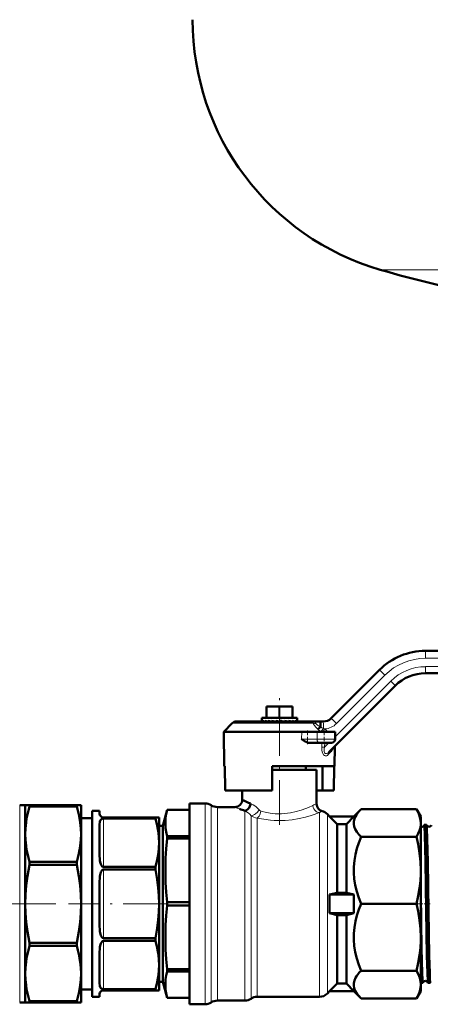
# Model space of a CAD drawing. Extents: x -1351 to 1763, y -1300 to 612.
# Tile 5 of 81: x -892 to -781, y -192 to 72. Entities that reach past the tile are written whole.
import ezdxf

# ---------------------------------------------------------------- set-up
doc = ezdxf.new("R2010")
doc.units = 0
doc.linetypes.add('DASHDOT', pattern=[18.5, 12, -3, 0.5, -3])

msp = doc.modelspace()

# ---------------------------------------------------------------- linework, layer by layer
at = {"color": 7, "lineweight": 18}
for p, q in [((-794.73, 5.03), (-717.13, 5.03)), ((-727.13, -99.42), (-782.47, -99.42)), ((-782.48, -101.67), (-727.03, -101.67)), ((-806.8, -120.51), (-791.85, -105.55)), ((-793.43, -103.96), (-806.43, -116.96)), ((-825.16, -115.42), (-825.16, -112.42)), ((-821.91, -115.42), (-821.91, -112.42)), ((-821.66, -115.42), (-821.66, -112.42)), ((-818.41, -115.42), (-818.41, -112.42)), ((-812.7, -116.86), (-834.47, -116.86)), ((-815.81, -121.19), (-815.8, -119.17)), ((-815.81, -121.19), (-811.66, -121.19)), ((-811.66, -121.19), (-811.68, -119.17)), ((-806.82, -121.19), (-811.66, -121.19)), ((-810.61, -119.17), (-810.66, -119.13)), ((-810.37, -123.32), (-810.34, -122.17)), ((-810.37, -123.32), (-809.63, -123.34)), ((-809.61, -122.17), (-809.63, -123.34)), ((-809.63, -123.34), (-808.47, -122.17)), ((-807.98, -124.58), (-808.66, -125.3)), ((-891.63, -138.92), (-891.63, -165.42)), ((-841.79, -138.42), (-841.79, -192.42)), ((-840.13, -138.92), (-840.13, -191.92)), ((-838.47, -139.42), (-838.47, -191.42)), ((-869.13, -142.49), (-869.13, -155.48)), ((-831.07, -140.4), (-831.07, -191.41)), ((-829.42, -141.74), (-829.42, -190.89)), ((-827.76, -142.35), (-827.76, -190.39)), ((-811.02, -140.91), (-811.02, -190.42)), ((-808.9, -141.3), (-808.9, -189.54)), ((-869.13, -156.23), (-869.13, -174.61)), ((-891.63, -165.42), (-891.63, -191.92)), ((-869.13, -175.37), (-869.13, -188.36)), ((-827.76, -190.39), (-827.76, -190.42)), ((-831.07, -191.41), (-831.07, -191.42)), ((-829.42, -190.89), (-829.42, -190.91)), ((-829.42, -190.91), (-829.42, -190.92))]:
    msp.add_line(p, q, dxfattribs=at)
at = {"color": 7, "lineweight": 50}
for p, q in [((-782.53, -97.42), (-727.19, -97.42)), ((-807.9, -115.54), (-794.91, -102.55)), ((-727.08, -103.42), (-782.53, -103.42)), ((-790.66, -106.79), (-808.49, -124.61)), ((-825.28, -115.42), (-825.28, -112.42)), ((-825.16, -112.42), (-825.28, -112.42)), ((-825.16, -112.42), (-821.91, -112.42)), ((-821.66, -112.42), (-821.91, -112.42)), ((-821.66, -112.42), (-818.41, -112.42)), ((-818.28, -112.42), (-818.41, -112.42)), ((-818.28, -115.42), (-818.28, -112.42)), ((-812.73, -116.42), (-833.41, -116.42)), ((-826.53, -115.42), (-825.9, -115.42)), ((-826.53, -115.42), (-826.53, -116.36)), ((-826.51, -116.22), (-826.51, -116.42)), ((-826.23, -116.22), (-826.23, -116.42)), ((-825.9, -115.42), (-817.03, -115.42)), ((-825.79, -116.42), (-825.9, -116.38)), ((-825.68, -116.22), (-825.68, -116.42)), ((-824.89, -116.22), (-824.89, -116.42)), ((-823.9, -116.22), (-823.9, -116.42)), ((-822.96, -116.42), (-823.9, -116.22)), ((-822.77, -116.22), (-822.77, -116.42)), ((-821.78, -116.42), (-822.77, -116.22)), ((-822.39, -116.34), (-822.77, -116.22)), ((-821.98, -116.42), (-822.39, -116.34)), ((-822.39, -116.34), (-822.39, -116.42)), ((-821.59, -116.22), (-821.59, -116.42)), ((-821.48, -116.42), (-821.59, -116.4)), ((-820.41, -116.22), (-820.41, -116.42)), ((-819.32, -116.22), (-819.32, -116.42)), ((-818.39, -116.22), (-818.39, -116.42)), ((-817.67, -116.22), (-817.67, -116.42)), ((-817.21, -116.22), (-817.21, -116.42)), ((-817.03, -115.42), (-817.03, -116.24)), ((-817.03, -116.22), (-817.03, -116.42)), ((-817.03, -116.24), (-817.03, -116.22)), ((-817.03, -116.27), (-817.03, -116.24)), ((-812.73, -116.42), (-810.78, -116.42)), ((-812.73, -116.42), (-812.73, -116.42)), ((-810.78, -116.42), (-810.02, -116.42)), ((-836.78, -119.17), (-834.47, -116.86)), ((-836.78, -119.17), (-836.62, -128.42)), ((-836.78, -119.17), (-815.8, -119.17)), ((-815.8, -119.17), (-811.68, -119.17)), ((-806.78, -119.17), (-811.68, -119.17)), ((-806.82, -121.19), (-806.78, -119.17)), ((-811.02, -122.17), (-813.49, -122.17)), ((-811.02, -122.17), (-807.82, -122.17)), ((-807.8, -123.92), (-807.82, -123.95)), ((-806.94, -128.42), (-806.85, -123.11)), ((-836.48, -128.42), (-836.62, -128.42)), ((-836.37, -134.92), (-836.48, -128.42)), ((-806.94, -128.42), (-823.78, -128.42)), ((-823.78, -128.42), (-823.78, -134.92)), ((-811.78, -129.42), (-823.78, -129.42)), ((-814.68, -128.42), (-814.68, -129.42)), ((-811.78, -138.58), (-811.78, -129.42)), ((-810.2, -134.92), (-810.2, -128.42)), ((-807.19, -134.92), (-807.08, -128.42)), ((-823.78, -134.92), (-836.37, -134.92)), ((-831.78, -134.92), (-831.78, -137.42)), ((-810.2, -134.92), (-811.78, -134.92)), ((-810.2, -134.92), (-807.19, -134.92)), ((-890.13, -138.92), (-891.63, -138.92)), ((-890.13, -138.92), (-890.13, -146.68)), ((-888.98, -138.92), (-890.13, -138.92)), ((-888.98, -138.92), (-888.98, -139.27)), ((-876.29, -138.92), (-888.98, -138.92)), ((-876.29, -139.27), (-888.98, -139.27)), ((-876.29, -138.92), (-876.29, -139.27)), ((-875.13, -138.92), (-876.29, -138.92)), ((-875.13, -138.92), (-875.13, -146.68)), ((-853.13, -144.47), (-851.98, -140.17)), ((-851.98, -140.17), (-851.98, -140.18)), ((-845.95, -140.17), (-851.98, -140.17)), ((-845.95, -140.18), (-851.98, -140.18)), ((-845.95, -138.42), (-841.79, -138.42)), ((-845.95, -138.42), (-845.95, -192.42)), ((-838.47, -139.42), (-833.78, -139.42)), ((-801.78, -141.92), (-799.85, -139.99)), ((-799.85, -139.99), (-784.9, -139.99)), ((-784.9, -139.99), (-783.78, -141.92)), ((-872.13, -142.42), (-875.13, -142.42)), ((-872.13, -140.42), (-872.13, -165.42)), ((-870.13, -140.42), (-872.13, -140.42)), ((-870.13, -141.17), (-870.13, -140.42)), ((-869.13, -142.17), (-855.14, -142.17)), ((-869.13, -142.49), (-855.14, -142.49)), ((-855.14, -142.17), (-855.14, -142.49)), ((-855.14, -142.17), (-854.13, -142.17)), ((-854.13, -142.17), (-854.13, -148.98)), ((-808.9, -141.3), (-808.28, -141.92)), ((-808.28, -141.92), (-808.28, -141.96)), ((-808.28, -141.92), (-801.78, -141.92)), ((-808.28, -141.96), (-801.78, -141.96)), ((-806.28, -143.98), (-808.28, -141.96)), ((-803.78, -143.98), (-801.78, -141.96)), ((-801.78, -141.92), (-801.78, -141.96)), ((-783.78, -141.92), (-783.78, -143.71)), ((-870.13, -152.57), (-870.13, -143.98)), ((-853.13, -144.47), (-854.13, -144.47)), ((-853.13, -144.47), (-853.13, -180.24)), ((-803.78, -143.98), (-806.28, -143.98)), ((-806.28, -143.98), (-806.28, -162.42)), ((-803.78, -143.98), (-803.78, -162.42)), ((-783.78, -143.71), (-783.78, -156.43)), ((-782.23, -144.22), (-782.84, -144.22)), ((-890.13, -146.68), (-890.13, -165.42)), ((-875.13, -146.68), (-875.13, -165.42)), ((-845.95, -147.25), (-851.98, -147.25)), ((-851.98, -147.25), (-851.98, -147.9)), ((-845.95, -147.9), (-851.98, -147.9)), ((-799.85, -147.44), (-784.9, -147.44)), ((-854.13, -148.98), (-854.13, -165.42)), ((-888.98, -154.1), (-888.98, -154.94)), ((-876.29, -154.1), (-888.98, -154.1)), ((-876.29, -154.94), (-888.98, -154.94)), ((-876.29, -154.1), (-876.29, -154.94)), ((-869.13, -155.48), (-855.14, -155.48)), ((-855.14, -155.48), (-855.14, -156.23)), ((-869.13, -156.23), (-855.14, -156.23)), ((-783.78, -156.43), (-783.78, -174.42)), ((-870.13, -165.42), (-870.13, -159.35)), ((-806.28, -162.42), (-808.28, -162.92)), ((-808.28, -162.92), (-801.78, -162.92)), ((-808.28, -162.92), (-808.28, -167.92)), ((-803.78, -162.42), (-806.28, -162.42)), ((-803.78, -162.42), (-801.78, -162.92)), ((-801.78, -162.92), (-801.78, -167.92)), ((-890.13, -165.42), (-890.13, -184.16)), ((-875.13, -165.42), (-875.13, -184.16)), ((-872.13, -165.42), (-872.13, -190.42)), ((-870.13, -171.5), (-870.13, -165.42)), ((-854.13, -165.42), (-854.13, -181.86)), ((-845.95, -164.96), (-851.98, -164.96)), ((-851.98, -164.96), (-851.98, -165.88)), ((-845.95, -165.88), (-851.98, -165.88)), ((-799.85, -165.42), (-784.9, -165.42)), ((-808.28, -167.92), (-801.78, -167.92)), ((-806.28, -168.42), (-808.28, -167.92)), ((-803.78, -168.42), (-806.28, -168.42)), ((-806.28, -168.42), (-806.28, -186.87)), ((-803.78, -168.42), (-801.78, -167.92)), ((-803.78, -168.42), (-803.78, -186.87)), ((-869.13, -174.61), (-855.14, -174.61)), ((-855.14, -174.61), (-855.14, -175.37)), ((-783.78, -174.42), (-783.78, -187.13)), ((-888.98, -175.91), (-888.98, -176.75)), ((-876.29, -175.91), (-888.98, -175.91)), ((-876.29, -176.75), (-888.98, -176.75)), ((-876.29, -175.91), (-876.29, -176.75)), ((-869.13, -175.37), (-855.14, -175.37)), ((-870.13, -186.87), (-870.13, -178.27)), ((-854.13, -181.86), (-854.13, -188.67)), ((-853.13, -180.24), (-853.13, -186.38)), ((-890.13, -184.16), (-890.13, -191.92)), ((-875.13, -184.16), (-875.13, -191.92)), ((-845.95, -182.95), (-851.98, -182.95)), ((-851.98, -182.95), (-851.98, -183.28)), ((-851.98, -183.28), (-851.98, -183.6)), ((-845.95, -183.6), (-851.98, -183.6)), ((-799.85, -183.41), (-784.9, -183.41)), ((-853.13, -186.38), (-854.13, -186.38)), ((-853.13, -186.38), (-851.98, -190.67)), ((-806.28, -186.87), (-808.28, -188.89)), ((-803.78, -186.87), (-806.28, -186.87)), ((-803.78, -186.87), (-801.78, -188.89)), ((-783.24, -186.62), (-783.78, -186.62)), ((-783.78, -187.13), (-783.78, -188.92)), ((-781.22, -186.62), (-781.84, -186.62)), ((-872.13, -188.42), (-875.13, -188.42)), ((-870.13, -190.42), (-872.13, -190.42)), ((-870.13, -190.42), (-870.13, -189.67)), ((-869.13, -188.36), (-855.14, -188.36)), ((-869.13, -188.67), (-855.14, -188.67)), ((-855.14, -188.36), (-855.14, -188.67)), ((-854.13, -188.67), (-855.14, -188.67)), ((-811.02, -190.42), (-827.76, -190.42)), ((-808.28, -188.92), (-808.9, -189.54)), ((-808.28, -188.89), (-801.78, -188.89)), ((-808.28, -188.89), (-808.28, -188.92)), ((-808.28, -188.92), (-801.78, -188.92)), ((-801.78, -188.89), (-801.78, -188.92)), ((-799.85, -190.86), (-801.78, -188.92)), ((-783.78, -188.92), (-784.9, -190.86)), ((-890.13, -191.92), (-891.63, -191.92)), ((-890.13, -191.92), (-888.98, -191.92)), ((-888.98, -191.58), (-888.98, -191.92)), ((-876.29, -191.58), (-888.98, -191.58)), ((-876.29, -191.92), (-888.98, -191.92)), ((-876.29, -191.58), (-876.29, -191.92)), ((-876.29, -191.92), (-875.13, -191.92)), ((-845.95, -190.67), (-851.98, -190.67)), ((-851.98, -190.67), (-851.98, -190.67)), ((-845.95, -190.67), (-851.98, -190.67)), ((-841.79, -192.42), (-845.95, -192.42)), ((-831.07, -191.42), (-838.47, -191.42)), ((-799.85, -190.86), (-784.9, -190.86))]:
    msp.add_line(p, q, dxfattribs=at)
at = {"color": 7, "linetype": 'DASHDOT', "lineweight": 18}
for p, q in [((-821.78, -144.15), (-821.78, -109.54)), ((-881.91, -165.42), (-966.71, -165.42)), ((-851.77, -165.42), (-878.52, -165.42))]:
    msp.add_line(p, q, dxfattribs=at)
at = {"color": 7, "linetype": 'DASHDOT', "lineweight": 18, "ltscale": 0.090015}
for p, q in [((-814.21, -118.87), (-814.21, -122.47)), ((-809.78, -118.87), (-809.78, -122.47))]:
    msp.add_line(p, q, dxfattribs=at)
at = {"color": 7, "linetype": 'DASHDOT', "lineweight": 18, "ltscale": 0.045032}
msp.add_line((-783.25, -165.42), (-785.05, -165.42), dxfattribs=at)
at = {"color": 7, "linetype": 'DASHDOT', "lineweight": 18, "ltscale": 0.043933}
msp.add_line((-781.24, -165.42), (-783, -165.42), dxfattribs=at)
at = {"color": 7, "lineweight": 18}
for points in [[(-812.7, -116.86), (-812.7, -116.51), (-812.72, -116.44), (-812.72, -116.43), (-812.73, -116.42), (-812.73, -116.42)], [(-812.73, -116.42), (-812.43, -116.48), (-812.17, -116.66), (-811.99, -116.92)], [(-811.45, -118.47), (-811.98, -117.95), (-812.39, -117.44), (-812.59, -117.12), (-812.7, -116.86)], [(-811.99, -116.92), (-811.88, -117.08), (-811.53, -117.39), (-811.28, -117.55), (-810.75, -117.86)], [(-808.66, -125.3), (-808.9, -125.51), (-809.08, -125.6), (-809.34, -125.65), (-809.52, -125.61), (-809.71, -125.52), (-809.9, -125.35), (-810.09, -125.05), (-810.26, -124.54), (-810.34, -124.09), (-810.37, -123.32)], [(-809.63, -123.34), (-809.72, -123.74), (-809.76, -124.12), (-809.75, -124.48), (-809.69, -124.72), (-809.58, -124.91), (-809.46, -125), (-809.33, -125.04), (-809.11, -125.02), (-808.89, -124.93), (-808.68, -124.79), (-808.49, -124.61)], [(-806.85, -123.11), (-806.85, -123.11), (-806.85, -123.12), (-806.88, -123.15), (-807.21, -123.58), (-807.8, -124.34), (-807.98, -124.58)], [(-829.53, -138.47), (-828.85, -138.81), (-828.17, -139.28), (-827.68, -139.71), (-827.22, -140.19)], [(-827.22, -140.19), (-827.67, -140.74), (-828.23, -141.24), (-828.53, -141.44), (-828.83, -141.6), (-829.14, -141.71), (-829.42, -141.74)], [(-827.22, -140.19), (-827.05, -140.35), (-826.76, -140.51)], [(-826.76, -140.51), (-825.29, -140.87), (-823.74, -141.12), (-822.92, -141.2), (-822.09, -141.23), (-821.27, -141.23), (-820.44, -141.18), (-818.82, -140.98), (-817.29, -140.64), (-815.9, -140.23), (-814.67, -139.77), (-813.98, -139.49), (-812.82, -138.95)], [(-811.02, -140.91), (-811.28, -140.87), (-811.78, -140.66), (-812.01, -140.5), (-812.3, -140.21), (-812.53, -139.88), (-812.7, -139.51), (-812.82, -138.95)], [(-826.76, -140.51), (-826.95, -141.2), (-827.09, -141.53), (-827.26, -141.83), (-827.5, -142.14), (-827.76, -142.35)], [(-827.76, -142.35), (-826, -142.69), (-824.17, -142.92), (-823.2, -142.99), (-821.25, -143.02), (-820.27, -142.98), (-818.35, -142.8), (-816.48, -142.5), (-814.81, -142.12), (-813.26, -141.68), (-812.44, -141.41), (-811.02, -140.91)]]:
    msp.add_lwpolyline(points, dxfattribs=at)
at = {"color": 7, "lineweight": 50}
for points in [[(-810.78, -116.42), (-810.78, -116.42), (-810.78, -116.43), (-810.78, -116.46), (-810.77, -116.74), (-810.75, -117.86)], [(-811.45, -118.47), (-811.09, -118.19), (-810.76, -117.88)], [(-813.49, -122.17), (-813.93, -122.12), (-814.28, -122.01), (-814.62, -121.87), (-815.02, -121.67), (-815.81, -121.19)], [(-807.98, -124.58), (-807.98, -124.31), (-807.89, -124.06), (-807.82, -123.95)], [(-890.13, -146.68), (-890.08, -145.13), (-889.92, -143.57), (-889.76, -142.51), (-889.55, -141.45), (-889.28, -140.36), (-888.98, -139.27)], [(-876.29, -139.27), (-875.98, -140.36), (-875.72, -141.45), (-875.51, -142.51), (-875.34, -143.57), (-875.18, -145.13), (-875.13, -146.68)], [(-851.98, -140.18), (-852.23, -141.29), (-852.38, -142.35), (-852.45, -143.71), (-852.38, -145.07), (-852.16, -146.5), (-851.98, -147.25)], [(-831.07, -140.4), (-830.65, -140.24), (-830.26, -139.94), (-829.96, -139.59), (-829.73, -139.17), (-829.58, -138.74), (-829.53, -138.47)], [(-799.85, -139.99), (-800.32, -140.49), (-800.73, -141), (-801.06, -141.46), (-801.33, -141.93), (-801.61, -142.61), (-801.76, -143.3), (-801.77, -143.98), (-801.65, -144.67), (-801.39, -145.37), (-800.99, -146.06), (-800.47, -146.76), (-799.85, -147.44)], [(-783.78, -143.71), (-783.84, -142.91), (-784, -142.1), (-784.28, -141.26), (-784.68, -140.39), (-784.9, -139.99)], [(-870.13, -143.98), (-870.1, -143.5), (-870.05, -143.27), (-869.96, -143.03), (-869.82, -142.8), (-869.67, -142.66), (-869.46, -142.55), (-869.13, -142.49)], [(-854.13, -148.98), (-854.18, -147.62), (-854.32, -146.25), (-854.46, -145.31), (-854.65, -144.37), (-855.14, -142.49)], [(-784.9, -147.44), (-784.44, -146.54), (-784.11, -145.69), (-783.89, -144.87), (-783.79, -144.07), (-783.78, -143.71)], [(-782, -184.03), (-782.11, -179.33), (-782.31, -167.23), (-782.52, -154.07), (-782.67, -146.96), (-782.77, -144.67), (-782.81, -144.27), (-782.82, -144.24), (-782.83, -144.23), (-782.83, -144.22), (-782.83, -144.22), (-782.84, -144.22)], [(-781.38, -184.03), (-781.5, -179.33), (-781.7, -167.28), (-781.91, -154.02), (-782.04, -147.93), (-782.14, -145.12), (-782.19, -144.41), (-782.21, -144.27), (-782.22, -144.24)], [(-888.98, -154.1), (-889.28, -153.01), (-889.55, -151.92), (-889.76, -150.86), (-889.92, -149.8), (-890.08, -148.24), (-890.13, -146.68)], [(-875.13, -146.68), (-875.18, -148.24), (-875.34, -149.8), (-875.51, -150.86), (-875.72, -151.92), (-875.98, -153.01), (-876.29, -154.1)], [(-851.98, -147.9), (-852.23, -150.59), (-852.38, -153.15), (-852.45, -156.43), (-852.38, -159.72), (-852.23, -162.28), (-851.98, -164.96)], [(-799.85, -147.44), (-800.43, -148.98), (-800.93, -150.54), (-801.33, -152.13), (-801.61, -153.77), (-801.76, -155.43), (-801.77, -157.09), (-801.65, -158.74), (-801.39, -160.43), (-800.99, -162.11), (-800.47, -163.78), (-799.85, -165.42)], [(-783.78, -156.43), (-783.86, -154.13), (-784.09, -151.79), (-784.48, -149.36), (-784.9, -147.44)], [(-855.14, -155.48), (-854.65, -153.59), (-854.46, -152.65), (-854.32, -151.71), (-854.18, -150.35), (-854.13, -148.98)], [(-870.13, -152.57), (-870.11, -153.2), (-870.05, -153.83), (-869.92, -154.47), (-869.82, -154.78), (-869.67, -155.08), (-869.46, -155.34), (-869.33, -155.43), (-869.13, -155.48)], [(-890.13, -165.42), (-890.07, -162.96), (-889.87, -160.48), (-889.54, -158), (-889.28, -156.47), (-888.98, -154.94)], [(-875.13, -165.42), (-875.2, -162.96), (-875.4, -160.48), (-875.72, -158), (-875.98, -156.47), (-876.29, -154.94)], [(-870.13, -159.35), (-870.11, -158.65), (-870.05, -157.95), (-869.92, -157.28), (-869.82, -156.95), (-869.67, -156.64), (-869.57, -156.5), (-869.45, -156.37), (-869.32, -156.28), (-869.13, -156.23)], [(-854.13, -165.42), (-854.19, -163.26), (-854.36, -161.09), (-854.65, -158.92), (-855.14, -156.23)], [(-784.9, -165.42), (-784.44, -163.27), (-784.11, -161.22), (-783.89, -159.23), (-783.79, -157.28), (-783.78, -156.43)], [(-783.4, -184.03), (-783.55, -177.43), (-783.78, -162.81)], [(-890.13, -165.42), (-890.07, -167.89), (-889.87, -170.36), (-889.54, -172.84), (-889.28, -174.38), (-888.98, -175.91)], [(-875.13, -165.42), (-875.2, -167.89), (-875.4, -170.36), (-875.72, -172.84), (-875.98, -174.38), (-876.29, -175.91)], [(-854.13, -165.42), (-854.19, -167.59), (-854.36, -169.75), (-854.65, -171.93), (-855.14, -174.61)], [(-851.98, -165.88), (-852.23, -168.58), (-852.38, -171.13), (-852.45, -174.42), (-852.38, -177.71), (-852.23, -180.26), (-851.98, -182.95)], [(-799.85, -165.42), (-800.43, -166.96), (-800.93, -168.53), (-801.33, -170.12), (-801.61, -171.76), (-801.76, -173.41), (-801.77, -175.07), (-801.65, -176.73), (-801.39, -178.42), (-800.99, -180.09), (-800.47, -181.77), (-799.85, -183.41)], [(-783.78, -174.42), (-783.86, -172.12), (-784.09, -169.78), (-784.48, -167.35), (-784.9, -165.42)], [(-870.13, -171.5), (-870.11, -172.2), (-870.05, -172.89), (-869.92, -173.57), (-869.82, -173.9), (-869.67, -174.21), (-869.57, -174.35), (-869.45, -174.48), (-869.32, -174.57), (-869.13, -174.61)], [(-784.9, -183.41), (-784.44, -181.26), (-784.11, -179.21), (-783.89, -177.22), (-783.79, -175.27), (-783.78, -174.42)], [(-890.13, -184.16), (-890.08, -182.61), (-889.92, -181.05), (-889.76, -179.99), (-889.55, -178.92), (-889.28, -177.84), (-888.98, -176.75)], [(-876.29, -176.75), (-875.98, -177.84), (-875.72, -178.92), (-875.51, -179.99), (-875.34, -181.05), (-875.18, -182.61), (-875.13, -184.16)], [(-870.13, -178.27), (-870.11, -177.65), (-870.05, -177.01), (-869.92, -176.38), (-869.82, -176.07), (-869.67, -175.77), (-869.46, -175.5), (-869.33, -175.41), (-869.13, -175.37)], [(-854.13, -181.86), (-854.18, -180.5), (-854.32, -179.13), (-854.46, -178.19), (-854.65, -177.25), (-855.14, -175.37)], [(-855.14, -188.36), (-854.65, -186.47), (-854.46, -185.53), (-854.32, -184.59), (-854.18, -183.23), (-854.13, -181.86)], [(-888.98, -191.58), (-889.28, -190.49), (-889.55, -189.4), (-889.76, -188.33), (-889.92, -187.27), (-890.08, -185.72), (-890.13, -184.16)], [(-875.13, -184.16), (-875.18, -185.72), (-875.34, -187.27), (-875.51, -188.33), (-875.72, -189.4), (-875.98, -190.49), (-876.29, -191.58)], [(-851.98, -183.6), (-852.23, -184.72), (-852.38, -185.77), (-852.45, -187.13), (-852.38, -188.5), (-852.16, -189.92), (-851.98, -190.67)], [(-799.85, -183.41), (-800.32, -183.91), (-800.73, -184.42), (-801.06, -184.88), (-801.33, -185.35), (-801.61, -186.03), (-801.76, -186.72), (-801.77, -187.41), (-801.65, -188.09), (-801.39, -188.79), (-800.99, -189.49), (-800.47, -190.18), (-799.85, -190.86)], [(-783.78, -187.13), (-783.85, -186.24), (-784.05, -185.34), (-784.4, -184.4), (-784.9, -183.41)], [(-783.24, -186.62), (-783.24, -186.62), (-783.24, -186.62), (-783.25, -186.61), (-783.26, -186.59), (-783.29, -186.32), (-783.33, -185.79), (-783.4, -184.03)], [(-781.85, -186.61), (-781.87, -186.54), (-781.9, -186.22), (-782, -184.03)], [(-781.22, -186.62), (-781.23, -186.62), (-781.23, -186.62), (-781.23, -186.61), (-781.24, -186.59), (-781.28, -186.32), (-781.31, -185.79), (-781.38, -184.03)], [(-870.13, -186.87), (-870.1, -187.35), (-870.05, -187.58), (-869.96, -187.82), (-869.82, -188.05), (-869.67, -188.18), (-869.46, -188.3), (-869.13, -188.36)], [(-784.9, -190.86), (-784.4, -189.87), (-784.05, -188.93), (-783.85, -188.03), (-783.78, -187.13)]]:
    msp.add_lwpolyline(points, dxfattribs=at)
for centre, radius, start, end in [((-775.13, 72.23), 70, 180, 253.7398), ((-705.13, 312.23), 320, 253.7398, 259.0714), ((-782.53, -114.92), 17.5, 90, 135), ((-782.53, -114.92), 11.5, 90, 135), ((-833.41, -117.92), 1.5, 90, 135.0001), ((-826.33, -116.36), 0.203, 180.1836, 197.4448), ((-824.8, -113.58), 3.01, 241.4075, 248.553), ((-821.92, -105.08), 11.77, 251.3442, 254.6525), ((-816.52, -83.65), 33.63, 255.5993, 257.0307), ((-836.07, -190.39), 75.57, 78.1922, 78.9532), ((-827.59, -151.55), 36.04, 77.0201, 78.5115), ((-823.2, -133.37), 17.58, 74.5906, 77.2535), ((-820.33, -123.32), 7.36, 69.6703, 74.7261), ((-818.44, -118.32), 2.24, 58.1849, 69.7518), ((-810.02, -113.42), 3, 270, 315), ((-810.78, -117.86), 0.0243, 315.9386, 2.6946), ((-807.82, -121.17), 1, 270, 359), ((-805.85, -123.13), 1, 170.7272, 178.9981), ((-805.85, -123.13), 1, 170.7272, 178.9981), ((-833.78, -137.42), 2, 270.0416, 359.9865), ((-817.74, -110.21), 30.62, 242.7096, 247.3684), ((-841.79, -141.42), 3, 56.4427, 90), ((-838.47, -136.42), 3, 236.4427, 270), ((-818.86, -102.29), 40.02, 250.0672, 252.2274), ((-809.78, -138.58), 2, 180.0105, 255.603), ((-869.13, -141.17), 1, 180, 270), ((-811.02, -143.42), 3, 45, 75.6096), ((-783.54, -143.97), 0.745, 251.1318, 264.399), ((-783.54, -143.98), 0.739, 264.1868, 339.0538), ((-782.83, -144.24), 0.0233, 117.5844, 173.6187), ((-782.24, -144.24), 0.0183, 10.1788, 67.5315), ((-781.54, -143.94), 0.738, 203.5099, 264.5659), ((-781.54, -143.94), 0.74, 264.2336, 336.4606), ((-783.25, -186.6), 0.0208, 294.9469, 351.751), ((-782.54, -186.89), 0.739, 88.3132, 157.7664), ((-782.54, -186.89), 0.738, 22.1805, 88.6957), ((-781.83, -186.61), 0.0203, 188.1247, 244.984), ((-781.23, -186.61), 0.0165, 290.4049, 347.973), ((-869.13, -189.67), 1, 90, 180), ((-827.76, -193.42), 3, 90, 123.5573), ((-811.02, -187.42), 3, 270, 315), ((-841.79, -189.42), 3, 270, 303.5573), ((-838.47, -194.42), 3, 90, 123.5573), ((-831.07, -188.42), 3, 270, 303.5573)]:
    msp.add_arc(centre, radius, start, end, dxfattribs=at)
at = {"color": 7, "lineweight": 18}
for centre, radius, start, end in [((-782.47, -114.92), 15.5, 90.0001, 134.9999), ((-782.48, -114.93), 13.25, 90.0071, 134.9929), ((-812.21, -115.32), 1.62, 252.5358, 277.9477), ((-800.47, -106.14), 16.51, 228.3398, 231.9142), ((-800.86, -106.59), 15.92, 228.2913, 231.9983), ((-803.09, -102.89), 16.83, 242.9171, 245.9207), ((-833.38, -100.45), 29.42, 320.5649, 322.7392), ((-774.6, -144.13), 43.44, 143.694, 144.9323), ((-803.04, -102.52), 17.2, 246.2551, 247.5452), ((-809.96, -113.42), 5, 274.0824, 314.9998), ((-852.71, -177.16), 72.86, 52.7308, 53.7328), ((-817.5, -98.53), 44.01, 248.2854, 250.0674), ((-810.68, -143.26), 4.81, 103.2232, 116.3708), ((-833.81, -145.47), 5.77, 40.3421, 61.6608), ((-827.5, -139.13), 3.23, 233.7395, 265.4772), ((-808.04, -145.63), 5.58, 113.6731, 122.3447)]:
    msp.add_arc(centre, radius, start, end, dxfattribs=at)
for centre, major_axis, ratio, start_param, end_param in [((-782.53, -99.42), (0, -2), 0.030539, 1.570796, 3.141593), ((-793.49, -103.96), (1.41, -1.41), 0.021599, 1.549201, 3.141593), ((-782.53, -101.67), (0, -1.75), 0.030539, 0, 1.570796), ((-791.9, -105.55), (1.24, -1.24), 0.021599, 0, 1.549201), ((-810.02, -118.42), (0, -2), 0.030539, 1.653189, 3.141593), ((-806.49, -116.96), (1.41, -1.41), 0.021599, 1.549201, 3.141593), ((-811.02, -121.17), (0, 1), 0.632061, 1.58825, 3.141593), ((-807.78, -125.32), (0.707, -0.707), 0.790531, 3.141593, 4.024085)]:
    msp.add_ellipse(centre, major_axis=major_axis, ratio=ratio, start_param=start_param, end_param=end_param, dxfattribs=at)
at = {"color": 7, "lineweight": 50}
for major_axis, ratio, start_param, end_param in [((4.75, -0.38), 0.187093, 3.260586, 3.470331), ((4.75, 0.01), 0.203144, 0.062699, 0.272452)]:
    msp.add_ellipse((-821.78, -116.49), major_axis=major_axis, ratio=ratio, start_param=start_param, end_param=end_param, dxfattribs=at)

doc.saveas('drawing.dxf')
